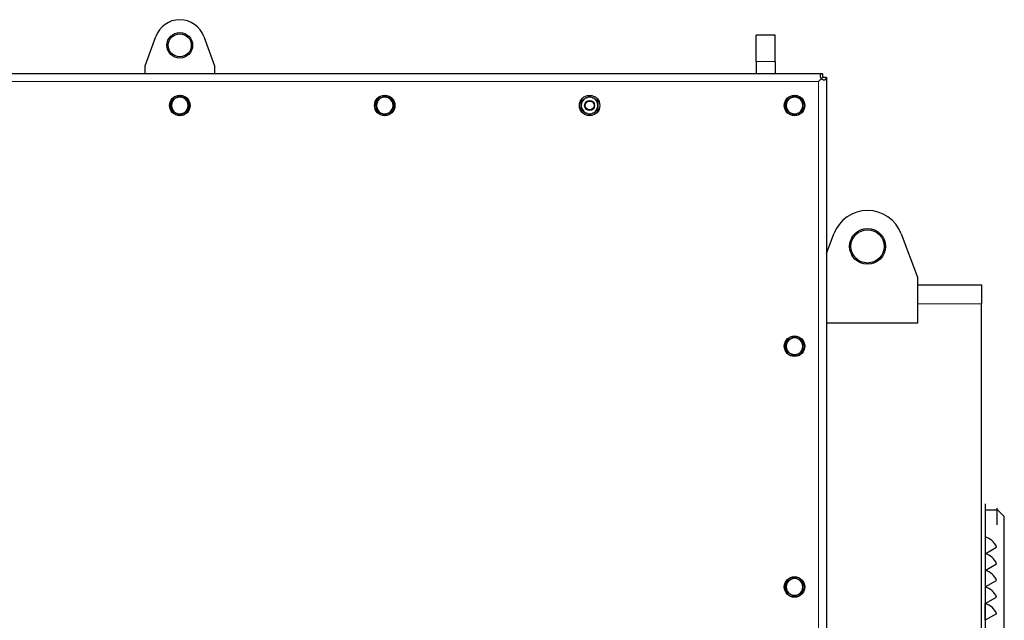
# Model space of a CAD drawing. Header units: millimetres. Extents: x 0 to 29700, y -16 to 21000.
# Tile 220 of 256: x 10064 to 10833, y 18099 to 18568. Entities that reach past the tile are written whole.
import ezdxf

# ---------------------------------------------------------------- set-up
doc = ezdxf.new("R2010")
doc.units = ezdxf.units.MM
doc.layers.add('1', color=7, linetype='Continuous', true_color=0xffffff)

msp = doc.modelspace()

# ---------------------------------------------------------------- linework, layer by layer
at = {"layer": '1', "color": 2, "linetype": 'Continuous', "lineweight": 25}
for p, q in [((10162.013, 18532.303), (10170.191, 18555.065)), ((10207.835, 18555.065), (10216.013, 18532.303)), ((10639.013, 18535.755), (10639.013, 18556.303)), ((10654.013, 18556.303), (10639.013, 18556.303)), ((10654.013, 18535.755), (10654.013, 18556.303)), ((10162.013, 18526.303), (10162.013, 18532.303)), ((10216.013, 18532.303), (10216.013, 18526.303)), ((10639.013, 18535.755), (10639.013, 18526.303)), ((10654.013, 18535.755), (10654.013, 18526.303)), ((9687.215, 18526.303), (10690.811, 18526.303)), ((10690.013, 18522.305), (10687.813, 18520.103)), ((10690.015, 18522.303), (10687.813, 18520.103)), ((10690.811, 18523.103), (10690.678, 18522.97)), ((10690.813, 18523.101), (10690.68, 18522.968)), ((10690.811, 18526.036), (10690.811, 18526.303)), ((10690.811, 18526.036), (10690.811, 18523.103)), ((10693.746, 18523.101), (10690.813, 18523.101)), ((10694.013, 18523.101), (10693.746, 18523.101)), ((10694.013, 18523.101), (10694.013, 17539.505)), ((10181.314, 18501.246), (10182.513, 18501.246)), ((10182.513, 18501.713), (10181.324, 18501.713)), ((10182.513, 18502.066), (10181.351, 18502.066)), ((10341.314, 18501.246), (10342.513, 18501.246)), ((10342.513, 18501.713), (10341.324, 18501.713)), ((10342.513, 18502.066), (10341.351, 18502.066)), ((10661.314, 18501.246), (10662.513, 18501.246)), ((10662.513, 18501.713), (10661.324, 18501.713)), ((10662.513, 18502.066), (10661.351, 18502.066)), ((10694.013, 18385.83), (10699.821, 18401.2)), ((10752.206, 18401.2), (10765.013, 18367.303)), ((10765.013, 18367.303), (10765.013, 18331.303)), ((10764.987, 18361.303), (10815.013, 18361.303)), ((10815.013, 18361.303), (10815.013, 18346.303)), ((10815.013, 17540.303), (10815.013, 18346.303)), ((10765.013, 18331.303), (10694.014, 18331.303)), ((10661.314, 18313.246), (10662.513, 18313.246)), ((10662.513, 18313.713), (10661.324, 18313.713)), ((10662.513, 18314.066), (10661.351, 18314.066)), ((10817.813, 18190.303), (10817.813, 18060.303)), ((10827.813, 18185.303), (10817.813, 18185.303)), ((10826.913, 18186.803), (10826.913, 18183.553)), ((10826.913, 18183.553), (10826.913, 18177.053)), ((10832.813, 18180.303), (10827.813, 18185.303)), ((10826.913, 18177.053), (10826.913, 18173.803)), ((10832.813, 18060.303), (10832.813, 18180.303)), ((10817.815, 18164.303), (10817.815, 18151.303)), ((10817.815, 18151.303), (10826.778, 18156.478)), ((10817.815, 18151.298), (10817.815, 18138.298)), ((10817.815, 18138.298), (10826.778, 18143.473)), ((10817.815, 18138.293), (10817.815, 18125.293)), ((10817.815, 18125.293), (10826.778, 18130.468)), ((10661.314, 18125.246), (10662.513, 18125.246)), ((10662.513, 18125.713), (10661.324, 18125.713)), ((10662.513, 18126.066), (10661.351, 18126.066)), ((10817.815, 18125.288), (10817.815, 18112.288)), ((10817.815, 18112.288), (10826.778, 18117.463)), ((10817.815, 18099.283), (10817.815, 18112.283)), ((10826.778, 18104.458), (10817.815, 18099.283))]:
    msp.add_line(p, q, dxfattribs=at)
at = {"layer": '1', "color": 4, "linetype": 'Continuous', "lineweight": 13}
for p, q in [((10654.013, 18535.755), (10639.013, 18535.755)), ((10687.813, 18520.103), (9690.213, 18520.103)), ((10687.813, 17542.503), (10687.813, 18520.103)), ((10764.987, 18346.303), (10815.013, 18346.303))]:
    msp.add_line(p, q, dxfattribs=at)
at = {"layer": '1', "color": 2, "linetype": 'Continuous', "lineweight": 25}
for centre, radius in [((10189.013, 18548.303), 10), ((10189.013, 18548.303), 9), ((10189.013, 18501.303), 8), ((10349.013, 18501.303), 8), ((10509.013, 18501.303), 8), ((10669.013, 18501.303), 8), ((10509.013, 18501.303), 3.88), ((10509.013, 18501.303), 3.492), ((10726.013, 18391.303), 14), ((10726.013, 18391.303), 13), ((10669.013, 18313.303), 8), ((10669.013, 18125.303), 8)]:
    msp.add_circle(centre, radius, dxfattribs=at)
for centre, radius, start, end in [((10189.013, 18548.303), 20, 19.762047, 160.237953), ((10189.013, 18501.303), 7.7, 180.426716, 174.315764), ((10189.013, 18501.303), 6.5, 120, 180), ((10189.013, 18501.303), 6.5, 60, 120), ((10189.013, 18501.303), 6.5, 0, 60), ((10349.013, 18501.303), 7.7, 327.710914, 174.315764), ((10349.013, 18501.303), 6.5, 120, 180), ((10349.013, 18501.303), 6.5, 60, 120), ((10349.013, 18501.303), 6.5, 0, 60), ((10509.013, 18501.303), 6.5, 120, 180), ((10509.013, 18501.303), 6.5, 60, 120), ((10509.013, 18501.303), 6.5, 0, 60), ((10669.013, 18501.303), 7.7, 180.426716, 174.315764), ((10669.013, 18501.303), 6.5, 120, 180), ((10669.013, 18501.303), 6.5, 60, 120), ((10669.013, 18501.303), 6.5, 0, 60), ((10189.013, 18501.303), 6.5, 180, 240), ((10189.013, 18501.303), 6.5, 300, 0), ((10349.013, 18501.303), 7.7, 180.426716, 326.295358), ((10349.013, 18501.303), 6.5, 180, 240), ((10349.013, 18501.303), 6.5, 300, 0), ((10509.013, 18501.303), 6.5, 180, 240), ((10509.013, 18501.303), 6.5, 300, 0), ((10669.013, 18501.303), 6.5, 180, 240), ((10669.013, 18501.303), 6.5, 300, 0), ((10189.013, 18501.303), 6.5, 240, 300), ((10349.013, 18501.303), 6.5, 240, 300), ((10509.013, 18501.303), 6.5, 240, 300), ((10669.013, 18501.303), 6.5, 240, 300), ((10726.013, 18391.303), 28, 20.698294, 159.301706), ((10669.013, 18313.303), 7.7, 180.426716, 174.315764), ((10669.013, 18313.303), 6.5, 120, 180), ((10669.013, 18313.303), 6.5, 180, 240), ((10669.013, 18313.303), 6.5, 60, 120), ((10669.013, 18313.303), 6.5, 0, 60), ((10669.013, 18313.303), 6.5, 300, 0), ((10669.013, 18313.303), 6.5, 240, 300), ((10814.363, 18151.303), 13.45, 22.628168, 75.130631), ((10814.363, 18138.298), 13.45, 22.628168, 75.130631), ((10814.363, 18125.293), 13.45, 22.628168, 75.130631), ((10669.013, 18125.303), 7.7, 180.426716, 174.315764), ((10669.013, 18125.303), 6.5, 120, 180), ((10669.013, 18125.303), 6.5, 60, 120), ((10669.013, 18125.303), 6.5, 0, 60), ((10669.013, 18125.303), 6.5, 180, 240), ((10669.013, 18125.303), 6.5, 300, 0), ((10814.363, 18112.288), 13.45, 22.628168, 75.130631), ((10669.013, 18125.303), 6.5, 240, 300), ((10814.363, 18099.283), 13.45, 22.628168, 75.130631)]:
    msp.add_arc(centre, radius, start, end, dxfattribs=at)
for centre, major_axis, ratio, start_param, end_param in [((10189.013, 18501.303), (-7.687, 0.454), 0.9999995, 6.2429953, 6.288932), ((10349.013, 18501.303), (-7.687, 0.454), 0.9999995, 6.2429953, 6.288932), ((10669.013, 18501.303), (-7.687, 0.454), 0.9999995, 6.2429953, 6.288932), ((10669.013, 18313.303), (-7.685, 0.488), 0.9999993, 6.2474186, 6.2933552), ((10669.013, 18125.303), (-7.686, 0.464), 0.9999995, 6.2442673, 6.2902039)]:
    msp.add_ellipse(centre, major_axis=major_axis, ratio=ratio, start_param=start_param, end_param=end_param, dxfattribs=at)
for points, knots in [([(10690.811, 18526.036), (10690.708, 18526.031), (10690.606, 18526.022), (10690.406, 18525.995), (10690.308, 18525.978), (10690.025, 18525.911), (10689.85, 18525.848), (10689.616, 18525.716), (10689.542, 18525.667), (10689.408, 18525.554), (10689.347, 18525.491), (10689.237, 18525.351), (10689.189, 18525.274), (10689.108, 18525.107), (10689.042, 18524.926), (10689.006, 18524.693), (10689, 18524.554), (10688.999, 18524.498), (10688.999, 18524.469), (10689.001, 18524.383), (10689.012, 18524.209), (10689.043, 18524.03), (10689.101, 18523.789), (10689.139, 18523.668), (10689.272, 18523.31), (10689.391, 18523.076), (10689.602, 18522.757), (10689.678, 18522.656), (10689.839, 18522.469), (10689.924, 18522.382), (10690.013, 18522.305)], [0, 0, 0, 0, 0.0625, 0.0625, 0.125, 0.125, 0.25, 0.25, 0.3125, 0.3125, 0.375, 0.375, 0.4375, 0.4375, 0.5, 0.5625, 0.578125, 0.578125, 0.59375, 0.59375, 0.625, 0.6875, 0.6875, 0.75, 0.75, 0.875, 0.875, 0.9375, 0.9375, 1, 1, 1, 1]), ([(10690.015, 18522.303), (10690.092, 18522.214), (10690.179, 18522.129), (10690.366, 18521.968), (10690.467, 18521.892), (10690.786, 18521.681), (10691.02, 18521.562), (10691.379, 18521.428), (10691.499, 18521.391), (10691.74, 18521.333), (10691.919, 18521.302), (10692.094, 18521.291), (10692.179, 18521.289), (10692.208, 18521.289), (10692.264, 18521.29), (10692.403, 18521.295), (10692.636, 18521.332), (10692.817, 18521.398), (10692.985, 18521.479), (10693.061, 18521.527), (10693.201, 18521.636), (10693.264, 18521.698), (10693.377, 18521.832), (10693.427, 18521.905), (10693.558, 18522.139), (10693.621, 18522.315), (10693.688, 18522.598), (10693.705, 18522.696), (10693.732, 18522.895), (10693.741, 18522.998), (10693.746, 18523.101)], [0, 0, 0, 0, 0.0625, 0.0625, 0.125, 0.125, 0.25, 0.25, 0.3125, 0.3125, 0.375, 0.40625, 0.40625, 0.421875, 0.421875, 0.4375, 0.5, 0.5625, 0.5625, 0.625, 0.625, 0.6875, 0.6875, 0.75, 0.75, 0.875, 0.875, 0.9375, 0.9375, 1, 1, 1, 1]), ([(10185.763, 18506.932), (10185.486, 18506.772), (10185.211, 18506.613), (10184.663, 18506.297), (10184.391, 18506.14), (10183.579, 18505.671), (10183.044, 18505.363), (10182.513, 18505.056)], [0, 0, 0, 0, 0.25, 0.25, 0.5, 0.5, 1, 1, 1, 1]), ([(10189.013, 18508.809), (10188.482, 18508.502), (10187.947, 18508.193), (10187.136, 18507.725), (10186.864, 18507.568), (10186.316, 18507.252), (10186.041, 18507.092), (10185.763, 18506.932)], [0, 0, 0, 0, 0.5, 0.5, 0.75, 0.75, 1, 1, 1, 1]), ([(10192.263, 18506.932), (10191.986, 18507.092), (10191.711, 18507.252), (10191.163, 18507.568), (10190.891, 18507.725), (10190.079, 18508.193), (10189.544, 18508.502), (10189.013, 18508.809)], [0, 0, 0, 0, 0.25, 0.25, 0.5, 0.5, 1, 1, 1, 1]), ([(10195.513, 18505.056), (10194.982, 18505.363), (10194.447, 18505.671), (10193.636, 18506.14), (10193.364, 18506.297), (10192.816, 18506.613), (10192.541, 18506.772), (10192.263, 18506.932)], [0, 0, 0, 0, 0.5, 0.5, 0.75, 0.75, 1, 1, 1, 1]), ([(10345.763, 18506.932), (10345.486, 18506.772), (10345.211, 18506.613), (10344.663, 18506.297), (10344.391, 18506.14), (10343.579, 18505.671), (10343.044, 18505.363), (10342.513, 18505.056)], [0, 0, 0, 0, 0.25, 0.25, 0.5, 0.5, 1, 1, 1, 1]), ([(10349.013, 18508.809), (10348.482, 18508.502), (10347.947, 18508.193), (10347.136, 18507.725), (10346.864, 18507.568), (10346.316, 18507.252), (10346.041, 18507.092), (10345.763, 18506.932)], [0, 0, 0, 0, 0.5, 0.5, 0.75, 0.75, 1, 1, 1, 1]), ([(10352.263, 18506.932), (10351.986, 18507.092), (10351.711, 18507.252), (10351.163, 18507.568), (10350.891, 18507.725), (10350.079, 18508.193), (10349.544, 18508.502), (10349.013, 18508.809)], [0, 0, 0, 0, 0.25, 0.25, 0.5, 0.5, 1, 1, 1, 1]), ([(10355.513, 18505.056), (10354.982, 18505.363), (10354.447, 18505.671), (10353.636, 18506.14), (10353.364, 18506.297), (10352.816, 18506.613), (10352.541, 18506.772), (10352.263, 18506.932)], [0, 0, 0, 0, 0.5, 0.5, 0.75, 0.75, 1, 1, 1, 1]), ([(10502.513, 18505.056), (10503.044, 18505.363), (10503.579, 18505.671), (10504.391, 18506.14), (10504.663, 18506.297), (10505.211, 18506.613), (10505.486, 18506.772), (10505.763, 18506.932)], [0, 0, 0, 0, 0.5, 0.5, 0.75, 0.75, 1, 1, 1, 1]), ([(10505.763, 18506.932), (10506.041, 18507.092), (10506.316, 18507.252), (10506.864, 18507.568), (10507.136, 18507.725), (10507.947, 18508.193), (10508.482, 18508.502), (10509.013, 18508.809)], [0, 0, 0, 0, 0.25, 0.25, 0.5, 0.5, 1, 1, 1, 1]), ([(10509.013, 18508.809), (10509.544, 18508.502), (10510.079, 18508.193), (10510.891, 18507.725), (10511.163, 18507.568), (10511.711, 18507.252), (10511.986, 18507.092), (10512.263, 18506.932)], [0, 0, 0, 0, 0.5, 0.5, 0.75, 0.75, 1, 1, 1, 1]), ([(10512.263, 18506.932), (10512.541, 18506.772), (10512.816, 18506.613), (10513.364, 18506.297), (10513.636, 18506.14), (10514.447, 18505.671), (10514.982, 18505.363), (10515.513, 18505.056)], [0, 0, 0, 0, 0.25, 0.25, 0.5, 0.5, 1, 1, 1, 1]), ([(10665.763, 18506.932), (10665.486, 18506.772), (10665.211, 18506.613), (10664.663, 18506.297), (10664.391, 18506.14), (10663.579, 18505.671), (10663.044, 18505.363), (10662.513, 18505.056)], [0, 0, 0, 0, 0.25, 0.25, 0.5, 0.5, 1, 1, 1, 1]), ([(10669.013, 18508.809), (10668.482, 18508.502), (10667.947, 18508.193), (10667.136, 18507.725), (10666.864, 18507.568), (10666.316, 18507.252), (10666.041, 18507.092), (10665.763, 18506.932)], [0, 0, 0, 0, 0.5, 0.5, 0.75, 0.75, 1, 1, 1, 1]), ([(10672.263, 18506.932), (10671.986, 18507.092), (10671.711, 18507.252), (10671.163, 18507.568), (10670.891, 18507.725), (10670.079, 18508.193), (10669.544, 18508.502), (10669.013, 18508.809)], [0, 0, 0, 0, 0.25, 0.25, 0.5, 0.5, 1, 1, 1, 1]), ([(10675.513, 18505.056), (10674.982, 18505.363), (10674.447, 18505.671), (10673.636, 18506.14), (10673.364, 18506.297), (10672.816, 18506.613), (10672.541, 18506.772), (10672.263, 18506.932)], [0, 0, 0, 0, 0.5, 0.5, 0.75, 0.75, 1, 1, 1, 1]), ([(10182.513, 18505.056), (10182.513, 18504.443), (10182.513, 18503.825), (10182.513, 18502.888), (10182.513, 18502.574), (10182.513, 18501.942), (10182.513, 18501.623), (10182.513, 18501.303)], [0, 0, 0, 0, 0.5, 0.5, 0.75, 0.75, 1, 1, 1, 1]), ([(10182.513, 18501.303), (10182.513, 18500.983), (10182.513, 18500.665), (10182.513, 18500.033), (10182.513, 18499.719), (10182.513, 18498.781), (10182.513, 18498.163), (10182.513, 18497.55)], [0, 0, 0, 0, 0.25, 0.25, 0.5, 0.5, 1, 1, 1, 1]), ([(10195.513, 18501.303), (10195.513, 18501.623), (10195.513, 18501.942), (10195.513, 18502.574), (10195.513, 18502.888), (10195.513, 18503.825), (10195.513, 18504.443), (10195.513, 18505.056)], [0, 0, 0, 0, 0.25, 0.25, 0.5, 0.5, 1, 1, 1, 1]), ([(10195.513, 18497.55), (10195.513, 18498.163), (10195.513, 18498.781), (10195.513, 18499.719), (10195.513, 18500.033), (10195.513, 18500.665), (10195.513, 18500.983), (10195.513, 18501.303)], [0, 0, 0, 0, 0.5, 0.5, 0.75, 0.75, 1, 1, 1, 1]), ([(10342.513, 18505.056), (10342.513, 18504.443), (10342.513, 18503.825), (10342.513, 18502.888), (10342.513, 18502.574), (10342.513, 18501.942), (10342.513, 18501.623), (10342.513, 18501.303)], [0, 0, 0, 0, 0.5, 0.5, 0.75, 0.75, 1, 1, 1, 1]), ([(10342.513, 18501.303), (10342.513, 18500.983), (10342.513, 18500.665), (10342.513, 18500.033), (10342.513, 18499.719), (10342.513, 18498.781), (10342.513, 18498.163), (10342.513, 18497.55)], [0, 0, 0, 0, 0.25, 0.25, 0.5, 0.5, 1, 1, 1, 1]), ([(10355.513, 18501.303), (10355.513, 18501.623), (10355.513, 18501.942), (10355.513, 18502.574), (10355.513, 18502.888), (10355.513, 18503.825), (10355.513, 18504.443), (10355.513, 18505.056)], [0, 0, 0, 0, 0.25, 0.25, 0.5, 0.5, 1, 1, 1, 1]), ([(10355.513, 18497.55), (10355.513, 18498.163), (10355.513, 18498.781), (10355.513, 18499.719), (10355.513, 18500.033), (10355.513, 18500.665), (10355.513, 18500.983), (10355.513, 18501.303)], [0, 0, 0, 0, 0.5, 0.5, 0.75, 0.75, 1, 1, 1, 1]), ([(10502.513, 18501.303), (10502.513, 18501.623), (10502.513, 18501.942), (10502.513, 18502.574), (10502.513, 18502.888), (10502.513, 18503.825), (10502.513, 18504.443), (10502.513, 18505.056)], [0, 0, 0, 0, 0.25, 0.25, 0.5, 0.5, 1, 1, 1, 1]), ([(10502.513, 18497.55), (10502.513, 18498.163), (10502.513, 18498.781), (10502.513, 18499.719), (10502.513, 18500.033), (10502.513, 18500.665), (10502.513, 18500.983), (10502.513, 18501.303)], [0, 0, 0, 0, 0.5, 0.5, 0.75, 0.75, 1, 1, 1, 1]), ([(10515.513, 18505.056), (10515.513, 18504.443), (10515.513, 18503.825), (10515.513, 18502.888), (10515.513, 18502.574), (10515.513, 18501.942), (10515.513, 18501.623), (10515.513, 18501.303)], [0, 0, 0, 0, 0.5, 0.5, 0.75, 0.75, 1, 1, 1, 1]), ([(10515.513, 18501.303), (10515.513, 18500.983), (10515.513, 18500.665), (10515.513, 18500.033), (10515.513, 18499.719), (10515.513, 18498.781), (10515.513, 18498.163), (10515.513, 18497.55)], [0, 0, 0, 0, 0.25, 0.25, 0.5, 0.5, 1, 1, 1, 1]), ([(10662.513, 18505.056), (10662.513, 18504.443), (10662.513, 18503.825), (10662.513, 18502.888), (10662.513, 18502.574), (10662.513, 18501.942), (10662.513, 18501.623), (10662.513, 18501.303)], [0, 0, 0, 0, 0.5, 0.5, 0.75, 0.75, 1, 1, 1, 1]), ([(10662.513, 18501.303), (10662.513, 18500.983), (10662.513, 18500.665), (10662.513, 18500.033), (10662.513, 18499.719), (10662.513, 18498.781), (10662.513, 18498.163), (10662.513, 18497.55)], [0, 0, 0, 0, 0.25, 0.25, 0.5, 0.5, 1, 1, 1, 1]), ([(10675.513, 18501.303), (10675.513, 18501.623), (10675.513, 18501.942), (10675.513, 18502.574), (10675.513, 18502.888), (10675.513, 18503.825), (10675.513, 18504.443), (10675.513, 18505.056)], [0, 0, 0, 0, 0.25, 0.25, 0.5, 0.5, 1, 1, 1, 1]), ([(10675.513, 18497.55), (10675.513, 18498.163), (10675.513, 18498.781), (10675.513, 18499.719), (10675.513, 18500.033), (10675.513, 18500.665), (10675.513, 18500.983), (10675.513, 18501.303)], [0, 0, 0, 0, 0.5, 0.5, 0.75, 0.75, 1, 1, 1, 1]), ([(10182.513, 18497.55), (10183.044, 18497.244), (10183.579, 18496.935), (10184.391, 18496.466), (10184.663, 18496.309), (10185.211, 18495.993), (10185.486, 18495.834), (10185.763, 18495.674)], [0, 0, 0, 0, 0.5, 0.5, 0.75, 0.75, 1, 1, 1, 1]), ([(10185.763, 18495.674), (10186.041, 18495.514), (10186.316, 18495.355), (10186.864, 18495.039), (10187.136, 18494.882), (10187.947, 18494.413), (10188.482, 18494.104), (10189.013, 18493.798)], [0, 0, 0, 0, 0.25, 0.25, 0.5, 0.5, 1, 1, 1, 1]), ([(10189.013, 18493.798), (10189.544, 18494.104), (10190.079, 18494.413), (10190.891, 18494.882), (10191.163, 18495.039), (10191.711, 18495.355), (10191.986, 18495.514), (10192.263, 18495.674)], [0, 0, 0, 0, 0.5, 0.5, 0.75, 0.75, 1, 1, 1, 1]), ([(10192.263, 18495.674), (10192.541, 18495.834), (10192.816, 18495.993), (10193.364, 18496.309), (10193.636, 18496.466), (10194.447, 18496.935), (10194.982, 18497.244), (10195.513, 18497.55)], [0, 0, 0, 0, 0.25, 0.25, 0.5, 0.5, 1, 1, 1, 1]), ([(10342.513, 18497.55), (10343.044, 18497.244), (10343.579, 18496.935), (10344.391, 18496.466), (10344.663, 18496.309), (10345.211, 18495.993), (10345.486, 18495.834), (10345.763, 18495.674)], [0, 0, 0, 0, 0.5, 0.5, 0.75, 0.75, 1, 1, 1, 1]), ([(10345.763, 18495.674), (10346.041, 18495.514), (10346.316, 18495.355), (10346.864, 18495.039), (10347.136, 18494.882), (10347.947, 18494.413), (10348.482, 18494.104), (10349.013, 18493.798)], [0, 0, 0, 0, 0.25, 0.25, 0.5, 0.5, 1, 1, 1, 1]), ([(10349.013, 18493.798), (10349.544, 18494.104), (10350.079, 18494.413), (10350.891, 18494.882), (10351.163, 18495.039), (10351.711, 18495.355), (10351.986, 18495.514), (10352.263, 18495.674)], [0, 0, 0, 0, 0.5, 0.5, 0.75, 0.75, 1, 1, 1, 1]), ([(10352.263, 18495.674), (10352.541, 18495.834), (10352.816, 18495.993), (10353.364, 18496.309), (10353.636, 18496.466), (10354.447, 18496.935), (10354.982, 18497.244), (10355.513, 18497.55)], [0, 0, 0, 0, 0.25, 0.25, 0.5, 0.5, 1, 1, 1, 1]), ([(10505.763, 18495.674), (10505.486, 18495.834), (10505.211, 18495.993), (10504.663, 18496.309), (10504.391, 18496.466), (10503.579, 18496.935), (10503.044, 18497.244), (10502.513, 18497.55)], [0, 0, 0, 0, 0.25, 0.25, 0.5, 0.5, 1, 1, 1, 1]), ([(10509.013, 18493.798), (10508.482, 18494.104), (10507.947, 18494.413), (10507.136, 18494.882), (10506.864, 18495.039), (10506.316, 18495.355), (10506.041, 18495.514), (10505.763, 18495.674)], [0, 0, 0, 0, 0.5, 0.5, 0.75, 0.75, 1, 1, 1, 1]), ([(10512.263, 18495.674), (10511.986, 18495.514), (10511.711, 18495.355), (10511.163, 18495.039), (10510.891, 18494.882), (10510.079, 18494.413), (10509.544, 18494.104), (10509.013, 18493.798)], [0, 0, 0, 0, 0.25, 0.25, 0.5, 0.5, 1, 1, 1, 1]), ([(10515.513, 18497.55), (10514.982, 18497.244), (10514.447, 18496.935), (10513.636, 18496.466), (10513.364, 18496.309), (10512.816, 18495.993), (10512.541, 18495.834), (10512.263, 18495.674)], [0, 0, 0, 0, 0.5, 0.5, 0.75, 0.75, 1, 1, 1, 1]), ([(10662.513, 18497.55), (10663.044, 18497.244), (10663.579, 18496.935), (10664.391, 18496.466), (10664.663, 18496.309), (10665.211, 18495.993), (10665.486, 18495.834), (10665.763, 18495.674)], [0, 0, 0, 0, 0.5, 0.5, 0.75, 0.75, 1, 1, 1, 1]), ([(10665.763, 18495.674), (10666.041, 18495.514), (10666.316, 18495.355), (10666.864, 18495.039), (10667.136, 18494.882), (10667.947, 18494.413), (10668.482, 18494.104), (10669.013, 18493.798)], [0, 0, 0, 0, 0.25, 0.25, 0.5, 0.5, 1, 1, 1, 1]), ([(10669.013, 18493.798), (10669.544, 18494.104), (10670.079, 18494.413), (10670.891, 18494.882), (10671.163, 18495.039), (10671.711, 18495.355), (10671.986, 18495.514), (10672.263, 18495.674)], [0, 0, 0, 0, 0.5, 0.5, 0.75, 0.75, 1, 1, 1, 1]), ([(10672.263, 18495.674), (10672.541, 18495.834), (10672.816, 18495.993), (10673.364, 18496.309), (10673.636, 18496.466), (10674.447, 18496.935), (10674.982, 18497.244), (10675.513, 18497.55)], [0, 0, 0, 0, 0.25, 0.25, 0.5, 0.5, 1, 1, 1, 1]), ([(10665.763, 18318.932), (10665.486, 18318.772), (10665.211, 18318.613), (10664.663, 18318.297), (10664.391, 18318.14), (10663.579, 18317.671), (10663.044, 18317.363), (10662.513, 18317.056)], [0, 0, 0, 0, 0.25, 0.25, 0.5, 0.5, 1, 1, 1, 1]), ([(10662.513, 18317.056), (10662.513, 18316.443), (10662.513, 18315.825), (10662.513, 18314.888), (10662.513, 18314.574), (10662.513, 18313.942), (10662.513, 18313.623), (10662.513, 18313.303)], [0, 0, 0, 0, 0.5, 0.5, 0.75, 0.75, 1, 1, 1, 1]), ([(10662.513, 18313.303), (10662.513, 18312.983), (10662.513, 18312.665), (10662.513, 18312.033), (10662.513, 18311.719), (10662.513, 18310.781), (10662.513, 18310.163), (10662.513, 18309.55)], [0, 0, 0, 0, 0.25, 0.25, 0.5, 0.5, 1, 1, 1, 1]), ([(10669.013, 18320.809), (10668.482, 18320.502), (10667.947, 18320.193), (10667.136, 18319.725), (10666.864, 18319.568), (10666.316, 18319.252), (10666.041, 18319.092), (10665.763, 18318.932)], [0, 0, 0, 0, 0.5, 0.5, 0.75, 0.75, 1, 1, 1, 1]), ([(10672.263, 18318.932), (10671.986, 18319.092), (10671.711, 18319.252), (10671.163, 18319.568), (10670.891, 18319.725), (10670.079, 18320.193), (10669.544, 18320.502), (10669.013, 18320.809)], [0, 0, 0, 0, 0.25, 0.25, 0.5, 0.5, 1, 1, 1, 1]), ([(10675.513, 18317.056), (10674.982, 18317.363), (10674.447, 18317.671), (10673.636, 18318.14), (10673.364, 18318.297), (10672.816, 18318.613), (10672.541, 18318.772), (10672.263, 18318.932)], [0, 0, 0, 0, 0.5, 0.5, 0.75, 0.75, 1, 1, 1, 1]), ([(10675.513, 18313.303), (10675.513, 18313.623), (10675.513, 18313.942), (10675.513, 18314.574), (10675.513, 18314.888), (10675.513, 18315.825), (10675.513, 18316.443), (10675.513, 18317.056)], [0, 0, 0, 0, 0.25, 0.25, 0.5, 0.5, 1, 1, 1, 1]), ([(10675.513, 18309.55), (10675.513, 18310.163), (10675.513, 18310.781), (10675.513, 18311.719), (10675.513, 18312.033), (10675.513, 18312.665), (10675.513, 18312.983), (10675.513, 18313.303)], [0, 0, 0, 0, 0.5, 0.5, 0.75, 0.75, 1, 1, 1, 1]), ([(10662.513, 18309.55), (10663.044, 18309.244), (10663.579, 18308.935), (10664.391, 18308.466), (10664.663, 18308.309), (10665.211, 18307.993), (10665.486, 18307.834), (10665.763, 18307.674)], [0, 0, 0, 0, 0.5, 0.5, 0.75, 0.75, 1, 1, 1, 1]), ([(10665.763, 18307.674), (10666.041, 18307.514), (10666.316, 18307.355), (10666.864, 18307.039), (10667.136, 18306.882), (10667.947, 18306.413), (10668.482, 18306.104), (10669.013, 18305.798)], [0, 0, 0, 0, 0.25, 0.25, 0.5, 0.5, 1, 1, 1, 1]), ([(10669.013, 18305.798), (10669.544, 18306.104), (10670.079, 18306.413), (10670.891, 18306.882), (10671.163, 18307.039), (10671.711, 18307.355), (10671.986, 18307.514), (10672.263, 18307.674)], [0, 0, 0, 0, 0.5, 0.5, 0.75, 0.75, 1, 1, 1, 1]), ([(10672.263, 18307.674), (10672.541, 18307.834), (10672.816, 18307.993), (10673.364, 18308.309), (10673.636, 18308.466), (10674.447, 18308.935), (10674.982, 18309.244), (10675.513, 18309.55)], [0, 0, 0, 0, 0.25, 0.25, 0.5, 0.5, 1, 1, 1, 1]), ([(10665.763, 18130.932), (10665.486, 18130.772), (10665.211, 18130.613), (10664.663, 18130.297), (10664.391, 18130.14), (10663.579, 18129.671), (10663.044, 18129.363), (10662.513, 18129.056)], [0, 0, 0, 0, 0.25, 0.25, 0.5, 0.5, 1, 1, 1, 1]), ([(10662.513, 18129.056), (10662.513, 18128.443), (10662.513, 18127.825), (10662.513, 18126.888), (10662.513, 18126.574), (10662.513, 18125.942), (10662.513, 18125.623), (10662.513, 18125.303)], [0, 0, 0, 0, 0.5, 0.5, 0.75, 0.75, 1, 1, 1, 1]), ([(10669.013, 18132.809), (10668.482, 18132.502), (10667.947, 18132.193), (10667.136, 18131.725), (10666.864, 18131.568), (10666.316, 18131.252), (10666.041, 18131.092), (10665.763, 18130.932)], [0, 0, 0, 0, 0.5, 0.5, 0.75, 0.75, 1, 1, 1, 1]), ([(10672.263, 18130.932), (10671.986, 18131.092), (10671.711, 18131.252), (10671.163, 18131.568), (10670.891, 18131.725), (10670.079, 18132.193), (10669.544, 18132.502), (10669.013, 18132.809)], [0, 0, 0, 0, 0.25, 0.25, 0.5, 0.5, 1, 1, 1, 1]), ([(10675.513, 18129.056), (10674.982, 18129.363), (10674.447, 18129.671), (10673.636, 18130.14), (10673.364, 18130.297), (10672.816, 18130.613), (10672.541, 18130.772), (10672.263, 18130.932)], [0, 0, 0, 0, 0.5, 0.5, 0.75, 0.75, 1, 1, 1, 1]), ([(10675.513, 18125.303), (10675.513, 18125.623), (10675.513, 18125.942), (10675.513, 18126.574), (10675.513, 18126.888), (10675.513, 18127.825), (10675.513, 18128.443), (10675.513, 18129.056)], [0, 0, 0, 0, 0.25, 0.25, 0.5, 0.5, 1, 1, 1, 1]), ([(10662.513, 18125.303), (10662.513, 18124.983), (10662.513, 18124.665), (10662.513, 18124.033), (10662.513, 18123.719), (10662.513, 18122.781), (10662.513, 18122.163), (10662.513, 18121.55)], [0, 0, 0, 0, 0.25, 0.25, 0.5, 0.5, 1, 1, 1, 1]), ([(10662.513, 18121.55), (10663.044, 18121.244), (10663.579, 18120.935), (10664.391, 18120.466), (10664.663, 18120.309), (10665.211, 18119.993), (10665.486, 18119.834), (10665.763, 18119.674)], [0, 0, 0, 0, 0.5, 0.5, 0.75, 0.75, 1, 1, 1, 1]), ([(10672.263, 18119.674), (10672.541, 18119.834), (10672.816, 18119.993), (10673.364, 18120.309), (10673.636, 18120.466), (10674.447, 18120.935), (10674.982, 18121.244), (10675.513, 18121.55)], [0, 0, 0, 0, 0.25, 0.25, 0.5, 0.5, 1, 1, 1, 1]), ([(10675.513, 18121.55), (10675.513, 18122.163), (10675.513, 18122.781), (10675.513, 18123.719), (10675.513, 18124.033), (10675.513, 18124.665), (10675.513, 18124.983), (10675.513, 18125.303)], [0, 0, 0, 0, 0.5, 0.5, 0.75, 0.75, 1, 1, 1, 1]), ([(10665.763, 18119.674), (10666.041, 18119.514), (10666.316, 18119.355), (10666.864, 18119.039), (10667.136, 18118.882), (10667.947, 18118.413), (10668.482, 18118.104), (10669.013, 18117.798)], [0, 0, 0, 0, 0.25, 0.25, 0.5, 0.5, 1, 1, 1, 1]), ([(10669.013, 18117.798), (10669.544, 18118.104), (10670.079, 18118.413), (10670.891, 18118.882), (10671.163, 18119.039), (10671.711, 18119.355), (10671.986, 18119.514), (10672.263, 18119.674)], [0, 0, 0, 0, 0.5, 0.5, 0.75, 0.75, 1, 1, 1, 1])]:
    msp.add_open_spline(points, degree=3, knots=knots, dxfattribs=at)

doc.saveas('drawing.dxf')
